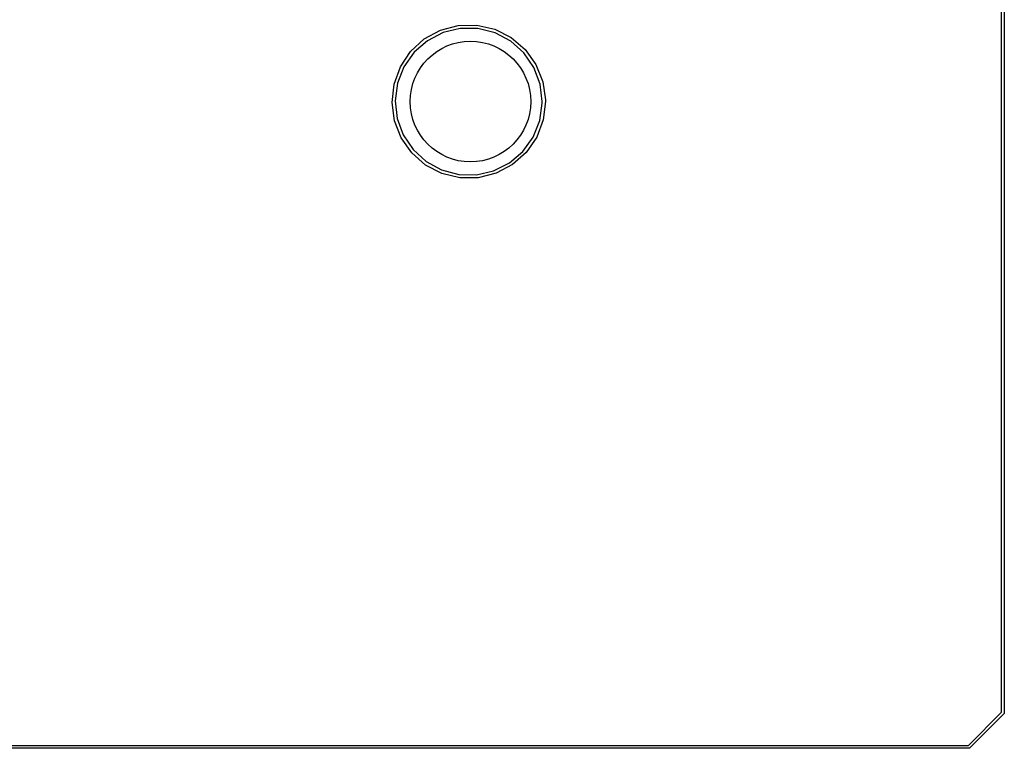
# Model space of a CAD drawing. Extents: x 81 to 161, y -172 to -32.
# Tile 48 of 94: x 125 to 161, y -172 to -145. Entities that reach past the tile are written whole.
import ezdxf

# ---------------------------------------------------------------- set-up
doc = ezdxf.new("R2010")
doc.units = 0
doc.header["$MEASUREMENT"] = 0
doc.layers.add('BLACK', color=7, linetype='CONTINUOUS')

msp = doc.modelspace()

# ---------------------------------------------------------------- linework, layer by layer
at = {"layer": 'BLACK', "linetype": 'CONTINUOUS'}
for p, q in [((161.304, -170.794), (161.303, -33.2312)), ((161.403, -33.2127), (161.403, -170.813)), ((139.755, -145.684), (140.36, -145.356)), ((140.458, -145.447), (139.872, -145.749)), ((140.36, -145.356), (141.026, -145.181)), ((141.099, -145.293), (140.458, -145.447)), ((141.026, -145.181), (141.714, -145.17)), ((141.758, -145.296), (141.099, -145.293)), ((141.714, -145.17), (142.385, -145.324)), ((142.398, -145.457), (141.758, -145.296)), ((142.385, -145.324), (142.999, -145.633)), ((142.981, -145.765), (142.398, -145.457)), ((139.246, -146.147), (139.755, -145.684)), ((139.872, -145.749), (139.375, -146.182)), ((143.473, -146.204), (142.981, -145.765)), ((142.999, -145.633), (143.523, -146.08)), ((138.863, -146.718), (139.246, -146.147)), ((139.375, -146.182), (138.996, -146.722)), ((143.846, -146.747), (143.473, -146.204)), ((143.523, -146.08), (143.924, -146.639)), ((138.626, -147.365), (138.863, -146.718)), ((138.996, -146.722), (138.757, -147.336)), ((144.079, -147.364), (143.846, -146.747)), ((143.924, -146.639), (144.181, -147.277)), ((138.757, -147.336), (138.671, -147.99)), ((144.181, -147.277), (144.278, -147.959)), ((138.551, -148.048), (138.626, -147.365)), ((144.159, -148.018), (144.079, -147.364)), ((138.64, -148.731), (138.551, -148.048)), ((138.671, -147.99), (138.743, -148.645)), ((144.065, -148.729), (144.158, -148.076)), ((144.158, -148.076), (144.159, -148.018)), ((144.278, -148.018), (144.196, -148.702)), ((144.278, -147.959), (144.278, -148.018)), ((138.89, -149.372), (138.64, -148.731)), ((138.743, -148.645), (138.97, -149.264)), ((143.819, -149.34), (144.065, -148.729)), ((144.196, -148.702), (143.953, -149.345)), ((139.286, -149.935), (138.89, -149.372)), ((138.97, -149.264), (139.337, -149.811)), ((143.434, -149.876), (143.819, -149.34)), ((143.953, -149.345), (143.563, -149.912)), ((139.805, -150.387), (139.286, -149.935)), ((139.337, -149.811), (139.825, -150.255)), ((142.933, -150.304), (143.434, -149.876)), ((143.563, -149.912), (143.049, -150.37)), ((139.825, -150.255), (140.404, -150.57)), ((140.416, -150.703), (139.805, -150.387)), ((140.404, -150.57), (141.042, -150.737)), ((141.701, -150.747), (142.344, -150.6)), ((142.344, -150.6), (142.933, -150.304)), ((143.049, -150.37), (142.441, -150.692)), ((141.085, -150.864), (140.416, -150.703)), ((141.042, -150.737), (141.701, -150.747)), ((141.773, -150.86), (141.085, -150.864)), ((142.441, -150.692), (141.773, -150.86)), ((160.063, -172.035), (161.304, -170.794)), ((161.387, -170.852), (160.12, -172.119)), ((161.392, -170.848), (161.387, -170.852)), ((161.396, -170.842), (161.392, -170.848)), ((161.4, -170.836), (161.396, -170.842)), ((161.401, -170.832), (161.4, -170.834)), ((161.4, -170.834), (161.4, -170.836)), ((161.402, -170.826), (161.401, -170.832)), ((161.404, -170.819), (161.402, -170.826)), ((161.403, -170.813), (161.404, -170.819)), ((160.081, -172.135), (82.8062, -172.135)), ((82.8247, -172.035), (160.063, -172.035)), ((160.088, -172.136), (160.081, -172.135)), ((160.094, -172.134), (160.088, -172.136)), ((160.101, -172.133), (160.094, -172.134)), ((160.103, -172.132), (160.101, -172.133)), ((160.105, -172.131), (160.103, -172.132)), ((160.11, -172.127), (160.105, -172.131)), ((160.116, -172.124), (160.11, -172.127)), ((160.12, -172.119), (160.116, -172.124))]:
    msp.add_line(p, q, dxfattribs=at)
at = {"layer": 'BLACK'}
msp.add_circle((141.478, -148.018), 2.25, dxfattribs=at)
msp.add_circle((141.478, -148.018), 2.25, dxfattribs=at)

doc.saveas('drawing.dxf')
